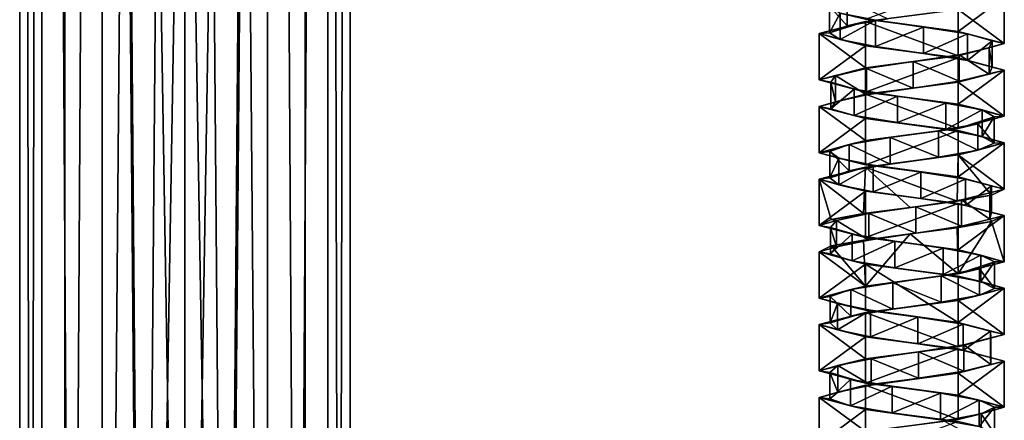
# Model space of a CAD drawing. Header units: millimetres. Extents: x -112 to 112, y -106 to 1587.
# Tile 86 of 158: x -12 to 62, y 580 to 611. Entities that reach past the tile are written whole.
import ezdxf

# ---------------------------------------------------------------- set-up
doc = ezdxf.new("R2010")
doc.units = ezdxf.units.MM
doc.header["$LTSCALE"] = 65.185185
for name, color, linetype in [('278', 7, 'CONTINUOUS'), ('282', 7, 'CONTINUOUS'), ('569', 7, 'CONTINUOUS'), ('570', 7, 'CONTINUOUS'), ('571', 7, 'CONTINUOUS'), ('572', 7, 'CONTINUOUS'), ('573', 7, 'CONTINUOUS'), ('574', 7, 'CONTINUOUS'), ('628', 7, 'CONTINUOUS'), ('631', 7, 'CONTINUOUS'), ('700', 7, 'CONTINUOUS'), ('701', 7, 'CONTINUOUS'), ('702', 7, 'CONTINUOUS'), ('703', 7, 'CONTINUOUS'), ('704', 7, 'CONTINUOUS'), ('705', 7, 'CONTINUOUS'), ('774', 7, 'CONTINUOUS'), ('775', 7, 'CONTINUOUS'), ('776', 7, 'CONTINUOUS'), ('777', 7, 'CONTINUOUS'), ('778', 7, 'CONTINUOUS'), ('779', 7, 'CONTINUOUS'), ('780', 7, 'CONTINUOUS')]:
    doc.layers.add(name, color=color, linetype=linetype)

msp = doc.modelspace()

# ---------------------------------------------------------------- linework, layer by layer
at = {"layer": '278', "linetype": 'CONTINUOUS'}
for points in [[(0, 1201.2, -10.5), (0, 660.7, -10.5), (9.093, 120.2, -5.25), (0, 1201.2, -10.5)], [(9.093, 1201.2, -5.25), (0, 1201.2, -10.5), (9.093, 120.2, -5.25), (9.093, 1201.2, -5.25)], [(0, 660.7, 10.5), (9.093, 1201.2, 5.25), (0, 120.2, 10.5), (0, 660.7, 10.5)], [(0, 120.2, 10.5), (9.093, 1201.2, 5.25), (9.093, 120.2, 5.25), (0, 120.2, 10.5)], [(9.093, 1201.2, 5.25), (9.093, 1201.2, -5.25), (9.093, 120.2, 5.25), (9.093, 1201.2, 5.25)], [(9.093, 120.2, 5.25), (9.093, 1201.2, -5.25), (9.093, 120.2, -5.25), (9.093, 120.2, 5.25)], [(0, 660.7, -10.5), (0, 120.2, -10.5), (9.093, 120.2, -5.25), (0, 660.7, -10.5)]]:
    msp.add_3dface(points, dxfattribs=at)
at = {"layer": '282', "linetype": 'CONTINUOUS'}
for points in [[(0, 120.2, -10.5), (0, 660.7, -10.5), (-9.093, 1201.2, -5.25), (0, 120.2, -10.5)], [(0, 120.2, -10.5), (-9.093, 1201.2, -5.25), (-9.093, 120.2, -5.25), (0, 120.2, -10.5)], [(0, 1201.2, 10.5), (0, 660.7, 10.5), (-9.093, 120.2, 5.25), (0, 1201.2, 10.5)], [(-9.093, 1201.2, 5.25), (0, 1201.2, 10.5), (-9.093, 120.2, 5.25), (-9.093, 1201.2, 5.25)], [(-9.093, 1201.2, -5.25), (-9.093, 1201.2, 5.25), (-9.093, 120.2, -5.25), (-9.093, 1201.2, -5.25)], [(-9.093, 120.2, -5.25), (-9.093, 1201.2, 5.25), (-9.093, 120.2, 5.25), (-9.093, 120.2, -5.25)], [(0, 660.7, 10.5), (0, 120.2, 10.5), (-9.093, 120.2, 5.25), (0, 660.7, 10.5)]]:
    msp.add_3dface(points, dxfattribs=at)
at = {"layer": '569', "linetype": 'CONTINUOUS'}
for points in [[(48.768, 611.767, 0.479), (50.115, 610.29, 3.898), (50.115, 612.29, 3.898), (48.768, 611.767, 0.479)], [(48.768, 609.767, 0.479), (50.115, 610.29, 3.898), (48.768, 611.767, 0.479), (48.768, 609.767, 0.479)], [(49.576, 611.245, -3.106), (48.768, 609.767, 0.479), (48.768, 611.767, 0.479), (49.576, 611.245, -3.106)], [(50.115, 610.29, 3.898), (53.15, 610.812, 5.97), (50.115, 612.29, 3.898), (50.115, 610.29, 3.898)], [(49.576, 609.245, -3.106), (48.768, 609.767, 0.479), (49.576, 611.245, -3.106), (49.576, 609.245, -3.106)], [(52.259, 610.722, -5.617), (49.576, 609.245, -3.106), (49.576, 611.245, -3.106), (52.259, 610.722, -5.617)], [(52.259, 608.722, -5.617), (49.576, 609.245, -3.106), (52.259, 610.722, -5.617), (52.259, 608.722, -5.617)], [(55.889, 610.2, -6.186), (52.259, 608.722, -5.617), (52.259, 610.722, -5.617), (55.889, 610.2, -6.186)], [(55.889, 608.2, -6.186), (52.259, 608.722, -5.617), (55.889, 610.2, -6.186), (55.889, 608.2, -6.186)], [(59.212, 609.678, -4.617), (55.889, 608.2, -6.186), (55.889, 610.2, -6.186), (59.212, 609.678, -4.617)], [(59.212, 607.678, -4.617), (55.889, 608.2, -6.186), (59.212, 609.678, -4.617), (59.212, 607.678, -4.617)], [(61.079, 609.155, -1.452), (59.212, 607.678, -4.617), (59.212, 609.678, -4.617), (61.079, 609.155, -1.452)], [(61.079, 607.155, -1.452), (59.212, 607.678, -4.617), (61.079, 609.155, -1.452), (61.079, 607.155, -1.452)], [(60.844, 608.633, 2.215), (61.079, 607.155, -1.452), (61.079, 609.155, -1.452), (60.844, 608.633, 2.215)], [(55.093, 607.588, 6.249), (58.589, 606.11, 5.117), (58.589, 608.11, 5.117), (55.093, 607.588, 6.249)], [(58.589, 608.11, 5.117), (60.844, 606.633, 2.215), (60.844, 608.633, 2.215), (58.589, 608.11, 5.117)], [(58.589, 606.11, 5.117), (60.844, 606.633, 2.215), (58.589, 608.11, 5.117), (58.589, 606.11, 5.117)], [(60.844, 606.633, 2.215), (61.079, 607.155, -1.452), (60.844, 608.633, 2.215), (60.844, 606.633, 2.215)], [(51.565, 607.066, 5.222), (55.093, 605.588, 6.249), (55.093, 607.588, 6.249), (51.565, 607.066, 5.222)], [(55.093, 605.588, 6.249), (58.589, 606.11, 5.117), (55.093, 607.588, 6.249), (55.093, 605.588, 6.249)], [(48.88, 606.021, -1.27), (49.225, 604.543, 2.389), (49.225, 606.543, 2.389), (48.88, 606.021, -1.27)], [(49.225, 606.543, 2.389), (51.565, 605.066, 5.222), (51.565, 607.066, 5.222), (49.225, 606.543, 2.389)], [(49.225, 604.543, 2.389), (51.565, 605.066, 5.222), (49.225, 606.543, 2.389), (49.225, 604.543, 2.389)], [(51.565, 605.066, 5.222), (55.093, 605.588, 6.249), (51.565, 607.066, 5.222), (51.565, 605.066, 5.222)], [(48.88, 604.021, -1.27), (49.225, 604.543, 2.389), (48.88, 606.021, -1.27), (48.88, 604.021, -1.27)], [(50.652, 605.499, -4.49), (48.88, 604.021, -1.27), (48.88, 606.021, -1.27), (50.652, 605.499, -4.49)], [(50.652, 603.499, -4.49), (48.88, 604.021, -1.27), (50.652, 605.499, -4.49), (50.652, 603.499, -4.49)], [(53.926, 604.976, -6.157), (50.652, 603.499, -4.49), (50.652, 605.499, -4.49), (53.926, 604.976, -6.157)], [(53.926, 602.976, -6.157), (50.652, 603.499, -4.49), (53.926, 604.976, -6.157), (53.926, 602.976, -6.157)], [(57.572, 604.454, -5.696), (53.926, 602.976, -6.157), (53.926, 604.976, -6.157), (57.572, 604.454, -5.696)], [(57.572, 602.454, -5.696), (53.926, 602.976, -6.157), (57.572, 604.454, -5.696), (57.572, 602.454, -5.696)], [(60.329, 603.931, -3.266), (57.572, 602.454, -5.696), (57.572, 604.454, -5.696), (60.329, 603.931, -3.266)], [(60.329, 601.931, -3.266), (57.572, 602.454, -5.696), (60.329, 603.931, -3.266), (60.329, 601.931, -3.266)], [(61.243, 603.409, 0.293), (60.329, 601.931, -3.266), (60.329, 603.931, -3.266), (61.243, 603.409, 0.293)], [(57.027, 602.364, 5.912), (59.999, 600.887, 3.751), (59.999, 602.887, 3.751), (57.027, 602.364, 5.912)], [(59.999, 602.887, 3.751), (61.243, 601.409, 0.293), (61.243, 603.409, 0.293), (59.999, 602.887, 3.751)], [(59.999, 600.887, 3.751), (61.243, 601.409, 0.293), (59.999, 602.887, 3.751), (59.999, 600.887, 3.751)], [(61.243, 601.409, 0.293), (60.329, 601.931, -3.266), (61.243, 603.409, 0.293), (61.243, 601.409, 0.293)], [(53.354, 601.842, 6.029), (57.027, 600.364, 5.912), (57.027, 602.364, 5.912), (53.354, 601.842, 6.029)], [(57.027, 600.364, 5.912), (59.999, 600.887, 3.751), (57.027, 602.364, 5.912), (57.027, 600.364, 5.912)], [(48.788, 600.797, 0.691), (50.251, 599.319, 4.063), (50.251, 601.319, 4.063), (48.788, 600.797, 0.691)], [(50.251, 601.319, 4.063), (53.354, 599.842, 6.029), (53.354, 601.842, 6.029), (50.251, 601.319, 4.063)], [(50.251, 599.319, 4.063), (53.354, 599.842, 6.029), (50.251, 601.319, 4.063), (50.251, 599.319, 4.063)], [(53.354, 599.842, 6.029), (57.027, 600.364, 5.912), (53.354, 601.842, 6.029), (53.354, 599.842, 6.029)], [(48.788, 598.797, 0.691), (50.251, 599.319, 4.063), (48.788, 600.797, 0.691), (48.788, 598.797, 0.691)], [(49.474, 600.275, -2.919), (48.788, 598.797, 0.691), (48.788, 600.797, 0.691), (49.474, 600.275, -2.919)], [(49.474, 598.275, -2.919), (48.788, 598.797, 0.691), (49.474, 600.275, -2.919), (49.474, 598.275, -2.919)], [(52.069, 599.752, -5.52), (49.474, 598.275, -2.919), (49.474, 600.275, -2.919), (52.069, 599.752, -5.52)], [(52.069, 597.752, -5.52), (49.474, 598.275, -2.919), (52.069, 599.752, -5.52), (52.069, 597.752, -5.52)], [(55.678, 599.23, -6.213), (52.069, 597.752, -5.52), (52.069, 599.752, -5.52), (55.678, 599.23, -6.213)], [(55.678, 597.23, -6.213), (52.069, 597.752, -5.52), (55.678, 599.23, -6.213), (55.678, 597.23, -6.213)], [(59.052, 598.707, -4.758), (55.678, 597.23, -6.213), (55.678, 599.23, -6.213), (59.052, 598.707, -4.758)], [(59.052, 596.707, -4.758), (55.678, 597.23, -6.213), (59.052, 598.707, -4.758), (59.052, 596.707, -4.758)], [(61.026, 598.185, -1.658), (59.052, 596.707, -4.758), (59.052, 598.707, -4.758), (61.026, 598.185, -1.658)], [(58.761, 597.14, 4.991), (60.916, 595.663, 2.015), (60.916, 597.663, 2.015), (58.761, 597.14, 4.991)], [(61.026, 596.185, -1.658), (59.052, 596.707, -4.758), (61.026, 598.185, -1.658), (61.026, 596.185, -1.658)], [(60.916, 597.663, 2.015), (61.026, 596.185, -1.658), (61.026, 598.185, -1.658), (60.916, 597.663, 2.015)], [(60.916, 595.663, 2.015), (61.026, 596.185, -1.658), (60.916, 597.663, 2.015), (60.916, 595.663, 2.015)], [(55.306, 596.618, 6.242), (58.761, 595.14, 4.991), (58.761, 597.14, 4.991), (55.306, 596.618, 6.242)], [(58.761, 595.14, 4.991), (60.916, 595.663, 2.015), (58.761, 597.14, 4.991), (58.761, 595.14, 4.991)], [(51.745, 596.096, 5.336), (55.306, 594.618, 6.242), (55.306, 596.618, 6.242), (51.745, 596.096, 5.336)], [(51.745, 594.096, 5.336), (55.306, 594.618, 6.242), (51.745, 596.096, 5.336), (51.745, 594.096, 5.336)], [(55.306, 594.618, 6.242), (58.761, 595.14, 4.991), (55.306, 596.618, 6.242), (55.306, 594.618, 6.242)]]:
    msp.add_3dface(points, dxfattribs=at)
at = {"layer": '570', "linetype": 'CONTINUOUS'}
for points in [[(58.5, 611.533, 6.062), (53.15, 610.812, 5.97), (51.5, 610.617, 6.062), (58.5, 611.533, 6.062)], [(51.5, 610.617, 6.062), (48.768, 609.767, 0.479), (48, 609.7), (51.5, 610.617, 6.062)], [(50.115, 610.29, 3.898), (48.768, 609.767, 0.479), (51.5, 610.617, 6.062), (50.115, 610.29, 3.898)], [(53.15, 610.812, 5.97), (50.115, 610.29, 3.898), (51.5, 610.617, 6.062), (53.15, 610.812, 5.97)], [(48.768, 609.767, 0.479), (49.576, 609.245, -3.106), (48, 609.7), (48.768, 609.767, 0.479)], [(48, 609.7), (49.576, 609.245, -3.106), (51.5, 608.783, -6.062), (48, 609.7)], [(49.576, 609.245, -3.106), (52.259, 608.722, -5.617), (51.5, 608.783, -6.062), (49.576, 609.245, -3.106)], [(52.259, 608.722, -5.617), (55.889, 608.2, -6.186), (51.5, 608.783, -6.062), (52.259, 608.722, -5.617)], [(51.5, 608.783, -6.062), (55.889, 608.2, -6.186), (58.5, 607.867, -6.062), (51.5, 608.783, -6.062)], [(55.889, 608.2, -6.186), (59.212, 607.678, -4.617), (58.5, 607.867, -6.062), (55.889, 608.2, -6.186)], [(59.212, 607.678, -4.617), (61.079, 607.155, -1.452), (58.5, 607.867, -6.062), (59.212, 607.678, -4.617)], [(61.079, 607.155, -1.452), (62, 606.95), (58.5, 607.867, -6.062), (61.079, 607.155, -1.452)], [(62, 606.95), (58.589, 606.11, 5.117), (58.5, 606.033, 6.062), (62, 606.95)], [(60.844, 606.633, 2.215), (58.589, 606.11, 5.117), (62, 606.95), (60.844, 606.633, 2.215)], [(61.079, 607.155, -1.452), (60.844, 606.633, 2.215), (62, 606.95), (61.079, 607.155, -1.452)], [(58.5, 606.033, 6.062), (55.093, 605.588, 6.249), (51.5, 605.117, 6.062), (58.5, 606.033, 6.062)], [(58.589, 606.11, 5.117), (55.093, 605.588, 6.249), (58.5, 606.033, 6.062), (58.589, 606.11, 5.117)], [(51.5, 605.117, 6.062), (49.225, 604.543, 2.389), (48, 604.2), (51.5, 605.117, 6.062)], [(51.565, 605.066, 5.222), (49.225, 604.543, 2.389), (51.5, 605.117, 6.062), (51.565, 605.066, 5.222)], [(55.093, 605.588, 6.249), (51.565, 605.066, 5.222), (51.5, 605.117, 6.062), (55.093, 605.588, 6.249)], [(49.225, 604.543, 2.389), (48.88, 604.021, -1.27), (48, 604.2), (49.225, 604.543, 2.389)], [(48.88, 604.021, -1.27), (50.652, 603.499, -4.49), (48, 604.2), (48.88, 604.021, -1.27)], [(48, 604.2), (50.652, 603.499, -4.49), (51.5, 603.283, -6.062), (48, 604.2)], [(50.652, 603.499, -4.49), (53.926, 602.976, -6.157), (51.5, 603.283, -6.062), (50.652, 603.499, -4.49)], [(53.926, 602.976, -6.157), (57.572, 602.454, -5.696), (51.5, 603.283, -6.062), (53.926, 602.976, -6.157)], [(51.5, 603.283, -6.062), (57.572, 602.454, -5.696), (58.5, 602.367, -6.062), (51.5, 603.283, -6.062)], [(57.572, 602.454, -5.696), (60.329, 601.931, -3.266), (58.5, 602.367, -6.062), (57.572, 602.454, -5.696)], [(58.5, 602.367, -6.062), (60.329, 601.931, -3.266), (62, 601.45), (58.5, 602.367, -6.062)], [(62, 601.45), (59.999, 600.887, 3.751), (58.5, 600.533, 6.062), (62, 601.45)], [(61.243, 601.409, 0.293), (59.999, 600.887, 3.751), (62, 601.45), (61.243, 601.409, 0.293)], [(60.329, 601.931, -3.266), (61.243, 601.409, 0.293), (62, 601.45), (60.329, 601.931, -3.266)], [(58.5, 600.533, 6.062), (53.354, 599.842, 6.029), (51.5, 599.617, 6.062), (58.5, 600.533, 6.062)], [(57.027, 600.364, 5.912), (53.354, 599.842, 6.029), (58.5, 600.533, 6.062), (57.027, 600.364, 5.912)], [(59.999, 600.887, 3.751), (57.027, 600.364, 5.912), (58.5, 600.533, 6.062), (59.999, 600.887, 3.751)], [(53.354, 599.842, 6.029), (50.251, 599.319, 4.063), (51.5, 599.617, 6.062), (53.354, 599.842, 6.029)], [(51.5, 599.617, 6.062), (48.788, 598.797, 0.691), (48, 598.7), (51.5, 599.617, 6.062)], [(50.251, 599.319, 4.063), (48.788, 598.797, 0.691), (51.5, 599.617, 6.062), (50.251, 599.319, 4.063)], [(48.788, 598.797, 0.691), (49.474, 598.275, -2.919), (48, 598.7), (48.788, 598.797, 0.691)], [(48, 598.7), (49.474, 598.275, -2.919), (51.5, 597.783, -6.062), (48, 598.7)], [(49.474, 598.275, -2.919), (52.069, 597.752, -5.52), (51.5, 597.783, -6.062), (49.474, 598.275, -2.919)], [(52.069, 597.752, -5.52), (55.678, 597.23, -6.213), (51.5, 597.783, -6.062), (52.069, 597.752, -5.52)], [(51.5, 597.783, -6.062), (55.678, 597.23, -6.213), (58.5, 596.867, -6.062), (51.5, 597.783, -6.062)], [(55.678, 597.23, -6.213), (59.052, 596.707, -4.758), (58.5, 596.867, -6.062), (55.678, 597.23, -6.213)], [(59.052, 596.707, -4.758), (61.026, 596.185, -1.658), (58.5, 596.867, -6.062), (59.052, 596.707, -4.758)], [(58.5, 596.867, -6.062), (61.026, 596.185, -1.658), (62, 595.95), (58.5, 596.867, -6.062)], [(61.026, 596.185, -1.658), (60.916, 595.663, 2.015), (62, 595.95), (61.026, 596.185, -1.658)], [(61.041, 595.486, 3.537), (58.761, 595.14, 4.991), (58.427, 595.023, 6.104), (61.041, 595.486, 3.537)], [(60.916, 595.663, 2.015), (58.761, 595.14, 4.991), (61.041, 595.486, 3.537), (60.916, 595.663, 2.015)], [(62, 595.95), (60.916, 595.663, 2.015), (61.041, 595.486, 3.537), (62, 595.95)], [(54.873, 594.559, 6.999), (51.745, 594.096, 5.336), (51.355, 594.096, 5.976), (54.873, 594.559, 6.999)], [(55.306, 594.618, 6.242), (51.745, 594.096, 5.336), (54.873, 594.559, 6.999), (55.306, 594.618, 6.242)], [(58.427, 595.023, 6.104), (55.306, 594.618, 6.242), (54.873, 594.559, 6.999), (58.427, 595.023, 6.104)], [(58.761, 595.14, 4.991), (55.306, 594.618, 6.242), (58.427, 595.023, 6.104), (58.761, 595.14, 4.991)]]:
    msp.add_3dface(points, dxfattribs=at)
at = {"layer": '571', "linetype": 'CONTINUOUS'}
for points in [[(52.259, 610.722, -5.617), (49.576, 611.245, -3.106), (51.5, 610.783, -6.062), (52.259, 610.722, -5.617)], [(58.5, 609.867, -6.062), (52.259, 610.722, -5.617), (51.5, 610.783, -6.062), (58.5, 609.867, -6.062)], [(55.889, 610.2, -6.186), (52.259, 610.722, -5.617), (58.5, 609.867, -6.062), (55.889, 610.2, -6.186)], [(59.212, 609.678, -4.617), (55.889, 610.2, -6.186), (58.5, 609.867, -6.062), (59.212, 609.678, -4.617)], [(62, 608.95), (59.212, 609.678, -4.617), (58.5, 609.867, -6.062), (62, 608.95)], [(61.079, 609.155, -1.452), (59.212, 609.678, -4.617), (62, 608.95), (61.079, 609.155, -1.452)], [(58.5, 608.033, 6.062), (60.844, 608.633, 2.215), (62, 608.95), (58.5, 608.033, 6.062)], [(60.844, 608.633, 2.215), (61.079, 609.155, -1.452), (62, 608.95), (60.844, 608.633, 2.215)], [(51.5, 607.117, 6.062), (55.093, 607.588, 6.249), (58.5, 608.033, 6.062), (51.5, 607.117, 6.062)], [(55.093, 607.588, 6.249), (58.589, 608.11, 5.117), (58.5, 608.033, 6.062), (55.093, 607.588, 6.249)], [(58.589, 608.11, 5.117), (60.844, 608.633, 2.215), (58.5, 608.033, 6.062), (58.589, 608.11, 5.117)], [(51.565, 607.066, 5.222), (55.093, 607.588, 6.249), (51.5, 607.117, 6.062), (51.565, 607.066, 5.222)], [(48, 606.2), (51.565, 607.066, 5.222), (51.5, 607.117, 6.062), (48, 606.2)], [(49.225, 606.543, 2.389), (51.565, 607.066, 5.222), (48, 606.2), (49.225, 606.543, 2.389)], [(48.88, 606.021, -1.27), (49.225, 606.543, 2.389), (48, 606.2), (48.88, 606.021, -1.27)], [(51.5, 605.283, -6.062), (48.88, 606.021, -1.27), (48, 606.2), (51.5, 605.283, -6.062)], [(50.652, 605.499, -4.49), (48.88, 606.021, -1.27), (51.5, 605.283, -6.062), (50.652, 605.499, -4.49)], [(53.926, 604.976, -6.157), (50.652, 605.499, -4.49), (51.5, 605.283, -6.062), (53.926, 604.976, -6.157)], [(58.5, 604.367, -6.062), (53.926, 604.976, -6.157), (51.5, 605.283, -6.062), (58.5, 604.367, -6.062)], [(57.572, 604.454, -5.696), (53.926, 604.976, -6.157), (58.5, 604.367, -6.062), (57.572, 604.454, -5.696)], [(60.329, 603.931, -3.266), (57.572, 604.454, -5.696), (58.5, 604.367, -6.062), (60.329, 603.931, -3.266)], [(62, 603.45), (60.329, 603.931, -3.266), (58.5, 604.367, -6.062), (62, 603.45)], [(58.5, 602.533, 6.062), (61.243, 603.409, 0.293), (62, 603.45), (58.5, 602.533, 6.062)], [(61.243, 603.409, 0.293), (60.329, 603.931, -3.266), (62, 603.45), (61.243, 603.409, 0.293)], [(57.027, 602.364, 5.912), (59.999, 602.887, 3.751), (58.5, 602.533, 6.062), (57.027, 602.364, 5.912)], [(59.999, 602.887, 3.751), (61.243, 603.409, 0.293), (58.5, 602.533, 6.062), (59.999, 602.887, 3.751)], [(51.5, 601.617, 6.062), (57.027, 602.364, 5.912), (58.5, 602.533, 6.062), (51.5, 601.617, 6.062)], [(53.354, 601.842, 6.029), (57.027, 602.364, 5.912), (51.5, 601.617, 6.062), (53.354, 601.842, 6.029)], [(48, 600.7), (50.251, 601.319, 4.063), (51.5, 601.617, 6.062), (48, 600.7)], [(48.788, 600.797, 0.691), (50.251, 601.319, 4.063), (48, 600.7), (48.788, 600.797, 0.691)], [(50.251, 601.319, 4.063), (53.354, 601.842, 6.029), (51.5, 601.617, 6.062), (50.251, 601.319, 4.063)], [(49.474, 600.275, -2.919), (48.788, 600.797, 0.691), (48, 600.7), (49.474, 600.275, -2.919)], [(51.5, 599.783, -6.062), (49.474, 600.275, -2.919), (48, 600.7), (51.5, 599.783, -6.062)], [(52.069, 599.752, -5.52), (49.474, 600.275, -2.919), (51.5, 599.783, -6.062), (52.069, 599.752, -5.52)], [(58.5, 598.867, -6.062), (52.069, 599.752, -5.52), (51.5, 599.783, -6.062), (58.5, 598.867, -6.062)], [(55.678, 599.23, -6.213), (52.069, 599.752, -5.52), (58.5, 598.867, -6.062), (55.678, 599.23, -6.213)], [(59.052, 598.707, -4.758), (55.678, 599.23, -6.213), (58.5, 598.867, -6.062), (59.052, 598.707, -4.758)], [(62, 597.95), (59.052, 598.707, -4.758), (58.5, 598.867, -6.062), (62, 597.95)], [(61.026, 598.185, -1.658), (59.052, 598.707, -4.758), (62, 597.95), (61.026, 598.185, -1.658)], [(58.761, 597.14, 4.991), (60.916, 597.663, 2.015), (61.041, 597.486, 3.537), (58.761, 597.14, 4.991)], [(60.916, 597.663, 2.015), (61.026, 598.185, -1.658), (62, 597.95), (60.916, 597.663, 2.015)], [(61.041, 597.486, 3.537), (60.916, 597.663, 2.015), (62, 597.95), (61.041, 597.486, 3.537)], [(54.873, 596.559, 6.999), (55.306, 596.618, 6.242), (58.427, 597.023, 6.104), (54.873, 596.559, 6.999)], [(55.306, 596.618, 6.242), (58.761, 597.14, 4.991), (58.427, 597.023, 6.104), (55.306, 596.618, 6.242)], [(58.427, 597.023, 6.104), (58.761, 597.14, 4.991), (61.041, 597.486, 3.537), (58.427, 597.023, 6.104)], [(51.745, 596.096, 5.336), (55.306, 596.618, 6.242), (51.355, 596.096, 5.976), (51.745, 596.096, 5.336)], [(51.355, 596.096, 5.976), (55.306, 596.618, 6.242), (54.873, 596.559, 6.999), (51.355, 596.096, 5.976)]]:
    msp.add_3dface(points, dxfattribs=at)
at = {"layer": '572', "linetype": 'CONTINUOUS'}
for points in [[(51.745, 594.096, 5.336), (51.745, 596.096, 5.336), (49.309, 595.573, 2.584), (51.745, 594.096, 5.336)], [(48.841, 595.051, -1.061), (49.309, 593.573, 2.584), (49.309, 595.573, 2.584), (48.841, 595.051, -1.061)], [(49.309, 593.573, 2.584), (51.745, 594.096, 5.336), (49.309, 595.573, 2.584), (49.309, 593.573, 2.584)], [(48.841, 593.051, -1.061), (49.309, 593.573, 2.584), (48.841, 595.051, -1.061), (48.841, 593.051, -1.061)], [(50.501, 594.528, -4.339), (48.841, 593.051, -1.061), (48.841, 595.051, -1.061), (50.501, 594.528, -4.339)], [(50.501, 592.528, -4.339), (48.841, 593.051, -1.061), (50.501, 594.528, -4.339), (50.501, 592.528, -4.339)], [(53.717, 594.006, -6.117), (50.501, 592.528, -4.339), (50.501, 594.528, -4.339), (53.717, 594.006, -6.117)], [(53.717, 592.006, -6.117), (50.501, 592.528, -4.339), (53.717, 594.006, -6.117), (53.717, 592.006, -6.117)], [(57.376, 593.484, -5.781), (53.717, 592.006, -6.117), (53.717, 594.006, -6.117), (57.376, 593.484, -5.781)], [(57.376, 591.484, -5.781), (53.717, 592.006, -6.117), (57.376, 593.484, -5.781), (57.376, 591.484, -5.781)], [(60.214, 592.961, -3.446), (57.376, 591.484, -5.781), (57.376, 593.484, -5.781), (60.214, 592.961, -3.446)], [(60.214, 590.961, -3.446), (57.376, 591.484, -5.781), (60.214, 592.961, -3.446), (60.214, 590.961, -3.446)], [(60.124, 591.916, 3.578), (61.249, 590.439, 0.08), (61.249, 592.439, 0.08), (60.124, 591.916, 3.578)], [(61.249, 592.439, 0.08), (60.214, 590.961, -3.446), (60.214, 592.961, -3.446), (61.249, 592.439, 0.08)], [(61.249, 590.439, 0.08), (60.214, 590.961, -3.446), (61.249, 592.439, 0.08), (61.249, 590.439, 0.08)], [(57.228, 591.394, 5.839), (60.124, 589.916, 3.578), (60.124, 591.916, 3.578), (57.228, 591.394, 5.839)], [(60.124, 589.916, 3.578), (61.249, 590.439, 0.08), (60.124, 591.916, 3.578), (60.124, 589.916, 3.578)], [(50.392, 590.349, 4.222), (53.561, 588.872, 6.082), (53.561, 590.872, 6.082), (50.392, 590.349, 4.222)], [(53.561, 590.872, 6.082), (57.228, 589.394, 5.839), (57.228, 591.394, 5.839), (53.561, 590.872, 6.082)], [(53.561, 588.872, 6.082), (57.228, 589.394, 5.839), (53.561, 590.872, 6.082), (53.561, 588.872, 6.082)], [(57.228, 589.394, 5.839), (60.124, 589.916, 3.578), (57.228, 591.394, 5.839), (57.228, 589.394, 5.839)], [(48.816, 589.827, 0.903), (50.392, 588.349, 4.222), (50.392, 590.349, 4.222), (48.816, 589.827, 0.903)], [(50.392, 588.349, 4.222), (53.561, 588.872, 6.082), (50.392, 590.349, 4.222), (50.392, 588.349, 4.222)], [(48.816, 587.827, 0.903), (50.392, 588.349, 4.222), (48.816, 589.827, 0.903), (48.816, 587.827, 0.903)], [(49.377, 589.304, -2.729), (48.816, 587.827, 0.903), (48.816, 589.827, 0.903), (49.377, 589.304, -2.729)], [(49.377, 587.304, -2.729), (48.816, 587.827, 0.903), (49.377, 589.304, -2.729), (49.377, 587.304, -2.729)], [(51.883, 588.782, -5.417), (49.377, 587.304, -2.729), (49.377, 589.304, -2.729), (51.883, 588.782, -5.417)], [(51.883, 586.782, -5.417), (49.377, 587.304, -2.729), (51.883, 588.782, -5.417), (51.883, 586.782, -5.417)], [(55.466, 588.26, -6.233), (51.883, 586.782, -5.417), (51.883, 588.782, -5.417), (55.466, 588.26, -6.233)], [(55.466, 586.26, -6.233), (51.883, 586.782, -5.417), (55.466, 588.26, -6.233), (55.466, 586.26, -6.233)], [(58.888, 587.737, -4.894), (55.466, 586.26, -6.233), (55.466, 588.26, -6.233), (58.888, 587.737, -4.894)], [(58.888, 585.737, -4.894), (55.466, 586.26, -6.233), (58.888, 587.737, -4.894), (58.888, 585.737, -4.894)], [(60.966, 587.215, -1.863), (58.888, 585.737, -4.894), (58.888, 587.737, -4.894), (60.966, 587.215, -1.863)], [(60.966, 585.215, -1.863), (58.888, 585.737, -4.894), (60.966, 587.215, -1.863), (60.966, 585.215, -1.863)], [(60.982, 586.693, 1.812), (60.966, 585.215, -1.863), (60.966, 587.215, -1.863), (60.982, 586.693, 1.812)], [(58.929, 586.17, 4.86), (60.982, 584.693, 1.812), (60.982, 586.693, 1.812), (58.929, 586.17, 4.86)], [(60.982, 584.693, 1.812), (60.966, 585.215, -1.863), (60.982, 586.693, 1.812), (60.982, 584.693, 1.812)], [(51.929, 585.125, 5.443), (55.519, 583.648, 6.228), (55.519, 585.648, 6.228), (51.929, 585.125, 5.443)], [(55.519, 585.648, 6.228), (58.929, 584.17, 4.86), (58.929, 586.17, 4.86), (55.519, 585.648, 6.228)], [(55.519, 583.648, 6.228), (58.929, 584.17, 4.86), (55.519, 585.648, 6.228), (55.519, 583.648, 6.228)], [(58.929, 584.17, 4.86), (60.982, 584.693, 1.812), (58.929, 586.17, 4.86), (58.929, 584.17, 4.86)], [(49.401, 584.603, 2.777), (51.929, 583.125, 5.443), (51.929, 585.125, 5.443), (49.401, 584.603, 2.777)], [(51.929, 583.125, 5.443), (55.519, 583.648, 6.228), (51.929, 585.125, 5.443), (51.929, 583.125, 5.443)], [(48.808, 584.081, -0.85), (49.401, 582.603, 2.777), (49.401, 584.603, 2.777), (48.808, 584.081, -0.85)], [(48.808, 582.081, -0.85), (49.401, 582.603, 2.777), (48.808, 584.081, -0.85), (48.808, 582.081, -0.85)], [(50.356, 583.558, -4.183), (48.808, 582.081, -0.85), (48.808, 584.081, -0.85), (50.356, 583.558, -4.183)], [(49.401, 582.603, 2.777), (51.929, 583.125, 5.443), (49.401, 584.603, 2.777), (49.401, 582.603, 2.777)], [(50.356, 581.558, -4.183), (48.808, 582.081, -0.85), (50.356, 583.558, -4.183), (50.356, 581.558, -4.183)], [(53.509, 583.036, -6.07), (50.356, 581.558, -4.183), (50.356, 583.558, -4.183), (53.509, 583.036, -6.07)], [(53.509, 581.036, -6.07), (50.356, 581.558, -4.183), (53.509, 583.036, -6.07), (53.509, 581.036, -6.07)], [(57.178, 582.513, -5.858), (53.509, 581.036, -6.07), (53.509, 583.036, -6.07), (57.178, 582.513, -5.858)], [(57.178, 580.513, -5.858), (53.509, 581.036, -6.07), (57.178, 582.513, -5.858), (57.178, 580.513, -5.858)], [(60.094, 581.991, -3.622), (57.178, 580.513, -5.858), (57.178, 582.513, -5.858), (60.094, 581.991, -3.622)], [(60.094, 579.991, -3.622), (57.178, 580.513, -5.858), (60.094, 581.991, -3.622), (60.094, 579.991, -3.622)], [(61.249, 581.469, -0.133), (60.094, 579.991, -3.622), (60.094, 581.991, -3.622), (61.249, 581.469, -0.133)], [(61.249, 579.469, -0.133), (60.094, 579.991, -3.622), (61.249, 581.469, -0.133), (61.249, 579.469, -0.133)], [(60.243, 580.946, 3.401), (61.249, 579.469, -0.133), (61.249, 581.469, -0.133), (60.243, 580.946, 3.401)], [(57.426, 580.424, 5.76), (60.243, 578.946, 3.401), (60.243, 580.946, 3.401), (57.426, 580.424, 5.76)], [(60.243, 578.946, 3.401), (61.249, 579.469, -0.133), (60.243, 580.946, 3.401), (60.243, 578.946, 3.401)]]:
    msp.add_3dface(points, dxfattribs=at)
at = {"layer": '573', "linetype": 'CONTINUOUS'}
for points in [[(51.355, 594.096, 5.976), (49.309, 593.573, 2.584), (48.896, 593.648, 3.427), (51.355, 594.096, 5.976)], [(51.355, 594.096, 5.976), (51.745, 594.096, 5.336), (49.309, 593.573, 2.584), (51.355, 594.096, 5.976)], [(48.896, 593.648, 3.427), (49.309, 593.573, 2.584), (48, 593.2), (48.896, 593.648, 3.427)], [(49.309, 593.573, 2.584), (48.841, 593.051, -1.061), (48, 593.2), (49.309, 593.573, 2.584)], [(48.841, 593.051, -1.061), (50.501, 592.528, -4.339), (48, 593.2), (48.841, 593.051, -1.061)], [(48, 593.2), (50.501, 592.528, -4.339), (51.5, 592.283, -6.062), (48, 593.2)], [(50.501, 592.528, -4.339), (53.717, 592.006, -6.117), (51.5, 592.283, -6.062), (50.501, 592.528, -4.339)], [(53.717, 592.006, -6.117), (57.376, 591.484, -5.781), (51.5, 592.283, -6.062), (53.717, 592.006, -6.117)], [(51.5, 592.283, -6.062), (57.376, 591.484, -5.781), (58.5, 591.367, -6.062), (51.5, 592.283, -6.062)], [(57.376, 591.484, -5.781), (60.214, 590.961, -3.446), (58.5, 591.367, -6.062), (57.376, 591.484, -5.781)], [(58.5, 591.367, -6.062), (60.214, 590.961, -3.446), (62, 590.45), (58.5, 591.367, -6.062)], [(60.214, 590.961, -3.446), (61.249, 590.439, 0.08), (62, 590.45), (60.214, 590.961, -3.446)], [(62, 590.45), (60.124, 589.916, 3.578), (58.5, 589.533, 6.062), (62, 590.45)], [(61.249, 590.439, 0.08), (60.124, 589.916, 3.578), (62, 590.45), (61.249, 590.439, 0.08)], [(58.5, 589.533, 6.062), (53.561, 588.872, 6.082), (51.5, 588.617, 6.062), (58.5, 589.533, 6.062)], [(57.228, 589.394, 5.839), (53.561, 588.872, 6.082), (58.5, 589.533, 6.062), (57.228, 589.394, 5.839)], [(60.124, 589.916, 3.578), (57.228, 589.394, 5.839), (58.5, 589.533, 6.062), (60.124, 589.916, 3.578)], [(51.5, 588.617, 6.062), (48.816, 587.827, 0.903), (48, 587.7), (51.5, 588.617, 6.062)], [(50.392, 588.349, 4.222), (48.816, 587.827, 0.903), (51.5, 588.617, 6.062), (50.392, 588.349, 4.222)], [(53.561, 588.872, 6.082), (50.392, 588.349, 4.222), (51.5, 588.617, 6.062), (53.561, 588.872, 6.082)], [(48.816, 587.827, 0.903), (49.377, 587.304, -2.729), (48, 587.7), (48.816, 587.827, 0.903)], [(48, 587.7), (49.377, 587.304, -2.729), (51.5, 586.783, -6.062), (48, 587.7)], [(49.377, 587.304, -2.729), (51.883, 586.782, -5.417), (51.5, 586.783, -6.062), (49.377, 587.304, -2.729)], [(51.883, 586.782, -5.417), (55.466, 586.26, -6.233), (51.5, 586.783, -6.062), (51.883, 586.782, -5.417)], [(51.5, 586.783, -6.062), (55.466, 586.26, -6.233), (58.5, 585.867, -6.062), (51.5, 586.783, -6.062)], [(55.466, 586.26, -6.233), (58.888, 585.737, -4.894), (58.5, 585.867, -6.062), (55.466, 586.26, -6.233)], [(58.888, 585.737, -4.894), (60.966, 585.215, -1.863), (58.5, 585.867, -6.062), (58.888, 585.737, -4.894)], [(60.966, 585.215, -1.863), (62, 584.95), (58.5, 585.867, -6.062), (60.966, 585.215, -1.863)], [(62, 584.95), (58.929, 584.17, 4.86), (58.5, 584.033, 6.062), (62, 584.95)], [(60.982, 584.693, 1.812), (58.929, 584.17, 4.86), (62, 584.95), (60.982, 584.693, 1.812)], [(60.966, 585.215, -1.863), (60.982, 584.693, 1.812), (62, 584.95), (60.966, 585.215, -1.863)], [(58.929, 584.17, 4.86), (55.519, 583.648, 6.228), (58.5, 584.033, 6.062), (58.929, 584.17, 4.86)], [(58.5, 584.033, 6.062), (51.929, 583.125, 5.443), (51.5, 583.117, 6.062), (58.5, 584.033, 6.062)], [(55.519, 583.648, 6.228), (51.929, 583.125, 5.443), (58.5, 584.033, 6.062), (55.519, 583.648, 6.228)], [(51.5, 583.117, 6.062), (49.401, 582.603, 2.777), (48, 582.2), (51.5, 583.117, 6.062)], [(49.401, 582.603, 2.777), (48.808, 582.081, -0.85), (48, 582.2), (49.401, 582.603, 2.777)], [(51.929, 583.125, 5.443), (49.401, 582.603, 2.777), (51.5, 583.117, 6.062), (51.929, 583.125, 5.443)], [(48.808, 582.081, -0.85), (50.356, 581.558, -4.183), (48, 582.2), (48.808, 582.081, -0.85)], [(48, 582.2), (50.356, 581.558, -4.183), (51.5, 581.283, -6.062), (48, 582.2)], [(50.356, 581.558, -4.183), (53.509, 581.036, -6.07), (51.5, 581.283, -6.062), (50.356, 581.558, -4.183)], [(53.509, 581.036, -6.07), (57.178, 580.513, -5.858), (51.5, 581.283, -6.062), (53.509, 581.036, -6.07)], [(51.5, 581.283, -6.062), (57.178, 580.513, -5.858), (58.5, 580.367, -6.062), (51.5, 581.283, -6.062)], [(57.178, 580.513, -5.858), (60.094, 579.991, -3.622), (58.5, 580.367, -6.062), (57.178, 580.513, -5.858)]]:
    msp.add_3dface(points, dxfattribs=at)
at = {"layer": '574', "linetype": 'CONTINUOUS'}
for points in [[(51.745, 596.096, 5.336), (51.355, 596.096, 5.976), (48.896, 595.648, 3.427), (51.745, 596.096, 5.336)], [(49.309, 595.573, 2.584), (51.745, 596.096, 5.336), (48.896, 595.648, 3.427), (49.309, 595.573, 2.584)], [(48, 595.2), (49.309, 595.573, 2.584), (48.896, 595.648, 3.427), (48, 595.2)], [(48.841, 595.051, -1.061), (49.309, 595.573, 2.584), (48, 595.2), (48.841, 595.051, -1.061)], [(48.841, 595.051, -1.061), (48, 595.2), (51.5, 594.283, -6.062), (48.841, 595.051, -1.061)], [(50.501, 594.528, -4.339), (48.841, 595.051, -1.061), (51.5, 594.283, -6.062), (50.501, 594.528, -4.339)], [(53.717, 594.006, -6.117), (50.501, 594.528, -4.339), (51.5, 594.283, -6.062), (53.717, 594.006, -6.117)], [(58.5, 593.367, -6.062), (53.717, 594.006, -6.117), (51.5, 594.283, -6.062), (58.5, 593.367, -6.062)], [(57.376, 593.484, -5.781), (53.717, 594.006, -6.117), (58.5, 593.367, -6.062), (57.376, 593.484, -5.781)], [(60.214, 592.961, -3.446), (57.376, 593.484, -5.781), (58.5, 593.367, -6.062), (60.214, 592.961, -3.446)], [(62, 592.45), (60.214, 592.961, -3.446), (58.5, 593.367, -6.062), (62, 592.45)], [(58.5, 591.533, 6.062), (61.249, 592.439, 0.08), (62, 592.45), (58.5, 591.533, 6.062)], [(60.124, 591.916, 3.578), (61.249, 592.439, 0.08), (58.5, 591.533, 6.062), (60.124, 591.916, 3.578)], [(61.249, 592.439, 0.08), (60.214, 592.961, -3.446), (62, 592.45), (61.249, 592.439, 0.08)], [(51.5, 590.617, 6.062), (57.228, 591.394, 5.839), (58.5, 591.533, 6.062), (51.5, 590.617, 6.062)], [(57.228, 591.394, 5.839), (60.124, 591.916, 3.578), (58.5, 591.533, 6.062), (57.228, 591.394, 5.839)], [(50.392, 590.349, 4.222), (53.561, 590.872, 6.082), (51.5, 590.617, 6.062), (50.392, 590.349, 4.222)], [(53.561, 590.872, 6.082), (57.228, 591.394, 5.839), (51.5, 590.617, 6.062), (53.561, 590.872, 6.082)], [(48, 589.7), (50.392, 590.349, 4.222), (51.5, 590.617, 6.062), (48, 589.7)], [(48.816, 589.827, 0.903), (50.392, 590.349, 4.222), (48, 589.7), (48.816, 589.827, 0.903)], [(49.377, 589.304, -2.729), (48.816, 589.827, 0.903), (48, 589.7), (49.377, 589.304, -2.729)], [(51.5, 588.783, -6.062), (49.377, 589.304, -2.729), (48, 589.7), (51.5, 588.783, -6.062)], [(51.883, 588.782, -5.417), (49.377, 589.304, -2.729), (51.5, 588.783, -6.062), (51.883, 588.782, -5.417)], [(58.5, 587.867, -6.062), (51.883, 588.782, -5.417), (51.5, 588.783, -6.062), (58.5, 587.867, -6.062)], [(55.466, 588.26, -6.233), (51.883, 588.782, -5.417), (58.5, 587.867, -6.062), (55.466, 588.26, -6.233)], [(58.888, 587.737, -4.894), (55.466, 588.26, -6.233), (58.5, 587.867, -6.062), (58.888, 587.737, -4.894)], [(62, 586.95), (58.888, 587.737, -4.894), (58.5, 587.867, -6.062), (62, 586.95)], [(60.966, 587.215, -1.863), (58.888, 587.737, -4.894), (62, 586.95), (60.966, 587.215, -1.863)], [(60.982, 586.693, 1.812), (60.966, 587.215, -1.863), (62, 586.95), (60.982, 586.693, 1.812)], [(58.5, 586.033, 6.062), (60.982, 586.693, 1.812), (62, 586.95), (58.5, 586.033, 6.062)], [(58.929, 586.17, 4.86), (60.982, 586.693, 1.812), (58.5, 586.033, 6.062), (58.929, 586.17, 4.86)], [(51.5, 585.117, 6.062), (55.519, 585.648, 6.228), (58.5, 586.033, 6.062), (51.5, 585.117, 6.062)], [(51.929, 585.125, 5.443), (55.519, 585.648, 6.228), (51.5, 585.117, 6.062), (51.929, 585.125, 5.443)], [(55.519, 585.648, 6.228), (58.929, 586.17, 4.86), (58.5, 586.033, 6.062), (55.519, 585.648, 6.228)], [(48, 584.2), (49.401, 584.603, 2.777), (51.5, 585.117, 6.062), (48, 584.2)], [(49.401, 584.603, 2.777), (51.929, 585.125, 5.443), (51.5, 585.117, 6.062), (49.401, 584.603, 2.777)], [(48.808, 584.081, -0.85), (49.401, 584.603, 2.777), (48, 584.2), (48.808, 584.081, -0.85)], [(51.5, 583.283, -6.062), (48.808, 584.081, -0.85), (48, 584.2), (51.5, 583.283, -6.062)], [(50.356, 583.558, -4.183), (48.808, 584.081, -0.85), (51.5, 583.283, -6.062), (50.356, 583.558, -4.183)], [(53.509, 583.036, -6.07), (50.356, 583.558, -4.183), (51.5, 583.283, -6.062), (53.509, 583.036, -6.07)], [(58.5, 582.367, -6.062), (53.509, 583.036, -6.07), (51.5, 583.283, -6.062), (58.5, 582.367, -6.062)], [(57.178, 582.513, -5.858), (53.509, 583.036, -6.07), (58.5, 582.367, -6.062), (57.178, 582.513, -5.858)], [(60.094, 581.991, -3.622), (57.178, 582.513, -5.858), (58.5, 582.367, -6.062), (60.094, 581.991, -3.622)], [(62, 581.45), (60.094, 581.991, -3.622), (58.5, 582.367, -6.062), (62, 581.45)], [(61.249, 581.469, -0.133), (60.094, 581.991, -3.622), (62, 581.45), (61.249, 581.469, -0.133)], [(58.5, 580.533, 6.062), (60.243, 580.946, 3.401), (62, 581.45), (58.5, 580.533, 6.062)], [(60.243, 580.946, 3.401), (61.249, 581.469, -0.133), (62, 581.45), (60.243, 580.946, 3.401)], [(51.5, 579.617, 6.062), (57.426, 580.424, 5.76), (58.5, 580.533, 6.062), (51.5, 579.617, 6.062)], [(57.426, 580.424, 5.76), (60.243, 580.946, 3.401), (58.5, 580.533, 6.062), (57.426, 580.424, 5.76)]]:
    msp.add_3dface(points, dxfattribs=at)
at = {"layer": '628', "linetype": 'CONTINUOUS'}
for points in [[(0, 885.2, -12.5), (6.25, 885.2, -10.825), (0, 502.575, -12.5), (0, 885.2, -12.5)], [(0, 119.95, -12.5), (6.25, 885.2, -10.825), (6.25, 119.95, -10.825), (0, 119.95, -12.5)], [(6.25, 885.2, -10.825), (0, 119.95, -12.5), (0, 502.575, -12.5), (6.25, 885.2, -10.825)], [(6.25, 885.2, 10.825), (0, 885.2, 12.5), (6.25, 119.95, 10.825), (6.25, 885.2, 10.825)], [(6.25, 119.95, 10.825), (0, 885.2, 12.5), (0, 502.575, 12.5), (6.25, 119.95, 10.825)], [(6.25, 885.2, -10.825), (10.825, 885.2, -6.25), (6.25, 119.95, -10.825), (6.25, 885.2, -10.825)], [(10.825, 885.2, -6.25), (10.825, 119.95, -6.25), (6.25, 119.95, -10.825), (10.825, 885.2, -6.25)], [(10.825, 885.2, 6.25), (6.25, 885.2, 10.825), (10.825, 119.95, 6.25), (10.825, 885.2, 6.25)], [(6.25, 885.2, 10.825), (6.25, 119.95, 10.825), (10.825, 119.95, 6.25), (6.25, 885.2, 10.825)], [(10.825, 885.2, -6.25), (12.5, 885.2), (10.825, 119.95, -6.25), (10.825, 885.2, -6.25)], [(12.5, 885.2), (10.825, 885.2, 6.25), (12.5, 119.95), (12.5, 885.2)], [(12.5, 885.2), (12.5, 119.95), (10.825, 119.95, -6.25), (12.5, 885.2)], [(10.825, 885.2, 6.25), (10.825, 119.95, 6.25), (12.5, 119.95), (10.825, 885.2, 6.25)]]:
    msp.add_3dface(points, dxfattribs=at)
at = {"layer": '631', "linetype": 'CONTINUOUS'}
for points in [[(-10.825, 885.2, 6.25), (-12.5, 885.2), (-10.825, 119.95, 6.25), (-10.825, 885.2, 6.25)], [(-12.5, 885.2), (-10.825, 885.2, -6.25), (-12.5, 119.95), (-12.5, 885.2)], [(-12.5, 885.2), (-12.5, 119.95), (-10.825, 119.95, 6.25), (-12.5, 885.2)], [(-10.825, 885.2, -6.25), (-10.825, 119.95, -6.25), (-12.5, 119.95), (-10.825, 885.2, -6.25)], [(-6.25, 885.2, 10.825), (-10.825, 885.2, 6.25), (-6.25, 119.95, 10.825), (-6.25, 885.2, 10.825)], [(-10.825, 885.2, 6.25), (-10.825, 119.95, 6.25), (-6.25, 119.95, 10.825), (-10.825, 885.2, 6.25)], [(-10.825, 885.2, -6.25), (-6.25, 885.2, -10.825), (-10.825, 119.95, -6.25), (-10.825, 885.2, -6.25)], [(-6.25, 885.2, -10.825), (-6.25, 119.95, -10.825), (-10.825, 119.95, -6.25), (-6.25, 885.2, -10.825)], [(-6.25, 885.2, -10.825), (0, 885.2, -12.5), (-6.25, 119.95, -10.825), (-6.25, 885.2, -10.825)], [(-6.25, 119.95, -10.825), (0, 885.2, -12.5), (0, 502.575, -12.5), (-6.25, 119.95, -10.825)], [(0, 885.2, 12.5), (-6.25, 885.2, 10.825), (0, 502.575, 12.5), (0, 885.2, 12.5)], [(0, 119.95, 12.5), (-6.25, 885.2, 10.825), (-6.25, 119.95, 10.825), (0, 119.95, 12.5)], [(-6.25, 885.2, 10.825), (0, 119.95, 12.5), (0, 502.575, 12.5), (-6.25, 885.2, 10.825)]]:
    msp.add_3dface(points, dxfattribs=at)
at = {"layer": '700', "linetype": 'CONTINUOUS'}
for points in [[(62, 612.45), (58.5, 611.533, 6.062), (62, 608.95), (62, 612.45)], [(58.5, 611.533, 6.062), (51.5, 610.617, 6.062), (58.5, 608.033, 6.062), (58.5, 611.533, 6.062)], [(58.5, 611.533, 6.062), (58.5, 608.033, 6.062), (62, 608.95), (58.5, 611.533, 6.062)], [(51.5, 610.617, 6.062), (48, 609.7), (51.5, 607.117, 6.062), (51.5, 610.617, 6.062)], [(51.5, 610.617, 6.062), (51.5, 607.117, 6.062), (58.5, 608.033, 6.062), (51.5, 610.617, 6.062)], [(48, 609.7), (48, 606.2), (51.5, 607.117, 6.062), (48, 609.7)]]:
    msp.add_3dface(points, dxfattribs=at)
at = {"layer": '701', "linetype": 'CONTINUOUS'}
for points in [[(62, 606.95), (58.5, 606.033, 6.062), (62, 603.45), (62, 606.95)], [(58.5, 606.033, 6.062), (51.5, 605.117, 6.062), (58.5, 602.533, 6.062), (58.5, 606.033, 6.062)], [(58.5, 606.033, 6.062), (58.5, 602.533, 6.062), (62, 603.45), (58.5, 606.033, 6.062)], [(51.5, 605.117, 6.062), (48, 604.2), (51.5, 601.617, 6.062), (51.5, 605.117, 6.062)], [(51.5, 605.117, 6.062), (51.5, 601.617, 6.062), (58.5, 602.533, 6.062), (51.5, 605.117, 6.062)], [(48, 604.2), (48, 600.7), (51.5, 601.617, 6.062), (48, 604.2)]]:
    msp.add_3dface(points, dxfattribs=at)
at = {"layer": '702', "linetype": 'CONTINUOUS'}
for points in [[(62, 601.45), (58.5, 600.533, 6.062), (62, 597.95), (62, 601.45)], [(58.5, 600.533, 6.062), (51.5, 599.617, 6.062), (58.427, 597.023, 6.104), (58.5, 600.533, 6.062)], [(58.5, 600.533, 6.062), (58.427, 597.023, 6.104), (61.041, 597.486, 3.537), (58.5, 600.533, 6.062)], [(58.5, 600.533, 6.062), (61.041, 597.486, 3.537), (62, 597.95), (58.5, 600.533, 6.062)], [(51.5, 599.617, 6.062), (48, 598.7), (51.355, 596.096, 5.976), (51.5, 599.617, 6.062)], [(51.5, 599.617, 6.062), (51.355, 596.096, 5.976), (54.873, 596.559, 6.999), (51.5, 599.617, 6.062)], [(51.5, 599.617, 6.062), (54.873, 596.559, 6.999), (58.427, 597.023, 6.104), (51.5, 599.617, 6.062)], [(51.355, 596.096, 5.976), (48, 598.7), (48.896, 595.648, 3.427), (51.355, 596.096, 5.976)], [(48, 598.7), (48, 595.2), (48.896, 595.648, 3.427), (48, 598.7)]]:
    msp.add_3dface(points, dxfattribs=at)
at = {"layer": '703', "linetype": 'CONTINUOUS'}
for points in [[(61.041, 595.486, 3.537), (58.427, 595.023, 6.104), (58.5, 591.533, 6.062), (61.041, 595.486, 3.537)], [(61.041, 595.486, 3.537), (58.5, 591.533, 6.062), (62, 592.45), (61.041, 595.486, 3.537)], [(62, 595.95), (61.041, 595.486, 3.537), (62, 592.45), (62, 595.95)], [(54.873, 594.559, 6.999), (51.355, 594.096, 5.976), (51.5, 590.617, 6.062), (54.873, 594.559, 6.999)], [(54.873, 594.559, 6.999), (51.5, 590.617, 6.062), (58.5, 591.533, 6.062), (54.873, 594.559, 6.999)], [(58.427, 595.023, 6.104), (54.873, 594.559, 6.999), (58.5, 591.533, 6.062), (58.427, 595.023, 6.104)], [(51.355, 594.096, 5.976), (48.896, 593.648, 3.427), (51.5, 590.617, 6.062), (51.355, 594.096, 5.976)], [(48.896, 593.648, 3.427), (48, 593.2), (51.5, 590.617, 6.062), (48.896, 593.648, 3.427)], [(48, 593.2), (48, 589.7), (51.5, 590.617, 6.062), (48, 593.2)]]:
    msp.add_3dface(points, dxfattribs=at)
at = {"layer": '704', "linetype": 'CONTINUOUS'}
for points in [[(62, 590.45), (58.5, 589.533, 6.062), (62, 586.95), (62, 590.45)], [(58.5, 589.533, 6.062), (51.5, 588.617, 6.062), (58.5, 586.033, 6.062), (58.5, 589.533, 6.062)], [(58.5, 589.533, 6.062), (58.5, 586.033, 6.062), (62, 586.95), (58.5, 589.533, 6.062)], [(51.5, 588.617, 6.062), (48, 587.7), (51.5, 585.117, 6.062), (51.5, 588.617, 6.062)], [(51.5, 588.617, 6.062), (51.5, 585.117, 6.062), (58.5, 586.033, 6.062), (51.5, 588.617, 6.062)], [(48, 587.7), (48, 584.2), (51.5, 585.117, 6.062), (48, 587.7)]]:
    msp.add_3dface(points, dxfattribs=at)
at = {"layer": '705', "linetype": 'CONTINUOUS'}
for points in [[(62, 584.95), (58.5, 584.033, 6.062), (62, 581.45), (62, 584.95)], [(58.5, 584.033, 6.062), (51.5, 583.117, 6.062), (58.5, 580.533, 6.062), (58.5, 584.033, 6.062)], [(58.5, 584.033, 6.062), (58.5, 580.533, 6.062), (62, 581.45), (58.5, 584.033, 6.062)], [(51.5, 583.117, 6.062), (48, 582.2), (51.5, 579.617, 6.062), (51.5, 583.117, 6.062)], [(51.5, 583.117, 6.062), (51.5, 579.617, 6.062), (58.5, 580.533, 6.062), (51.5, 583.117, 6.062)], [(48, 582.2), (48, 578.7), (51.5, 579.617, 6.062), (48, 582.2)]]:
    msp.add_3dface(points, dxfattribs=at)
at = {"layer": '774', "linetype": 'CONTINUOUS'}
for points in [[(58.5, 613.367, -6.062), (58.5, 609.867, -6.062), (51.5, 610.783, -6.062), (58.5, 613.367, -6.062)], [(58.5, 613.367, -6.062), (62, 612.45), (58.5, 609.867, -6.062), (58.5, 613.367, -6.062)], [(62, 612.45), (62, 608.95), (58.5, 609.867, -6.062), (62, 612.45)]]:
    msp.add_3dface(points, dxfattribs=at)
at = {"layer": '775', "linetype": 'CONTINUOUS'}
for points in [[(48, 609.7), (51.5, 608.783, -6.062), (48, 606.2), (48, 609.7)], [(51.5, 608.783, -6.062), (51.5, 605.283, -6.062), (48, 606.2), (51.5, 608.783, -6.062)], [(51.5, 608.783, -6.062), (58.5, 607.867, -6.062), (51.5, 605.283, -6.062), (51.5, 608.783, -6.062)], [(58.5, 607.867, -6.062), (58.5, 604.367, -6.062), (51.5, 605.283, -6.062), (58.5, 607.867, -6.062)], [(58.5, 607.867, -6.062), (62, 606.95), (58.5, 604.367, -6.062), (58.5, 607.867, -6.062)], [(62, 606.95), (62, 603.45), (58.5, 604.367, -6.062), (62, 606.95)]]:
    msp.add_3dface(points, dxfattribs=at)
at = {"layer": '776', "linetype": 'CONTINUOUS'}
for points in [[(48, 604.2), (51.5, 603.283, -6.062), (48, 600.7), (48, 604.2)], [(51.5, 603.283, -6.062), (51.5, 599.783, -6.062), (48, 600.7), (51.5, 603.283, -6.062)], [(51.5, 603.283, -6.062), (58.5, 602.367, -6.062), (51.5, 599.783, -6.062), (51.5, 603.283, -6.062)], [(58.5, 602.367, -6.062), (58.5, 598.867, -6.062), (51.5, 599.783, -6.062), (58.5, 602.367, -6.062)], [(58.5, 602.367, -6.062), (62, 601.45), (58.5, 598.867, -6.062), (58.5, 602.367, -6.062)], [(62, 601.45), (62, 597.95), (58.5, 598.867, -6.062), (62, 601.45)]]:
    msp.add_3dface(points, dxfattribs=at)
at = {"layer": '777', "linetype": 'CONTINUOUS'}
for points in [[(48, 598.7), (51.5, 597.783, -6.062), (48, 595.2), (48, 598.7)], [(48, 595.2), (51.5, 597.783, -6.062), (51.5, 594.283, -6.062), (48, 595.2)], [(51.5, 597.783, -6.062), (58.5, 596.867, -6.062), (51.5, 594.283, -6.062), (51.5, 597.783, -6.062)], [(58.5, 596.867, -6.062), (58.5, 593.367, -6.062), (51.5, 594.283, -6.062), (58.5, 596.867, -6.062)], [(58.5, 596.867, -6.062), (62, 595.95), (58.5, 593.367, -6.062), (58.5, 596.867, -6.062)], [(62, 595.95), (62, 592.45), (58.5, 593.367, -6.062), (62, 595.95)]]:
    msp.add_3dface(points, dxfattribs=at)
at = {"layer": '778', "linetype": 'CONTINUOUS'}
for points in [[(48, 593.2), (51.5, 592.283, -6.062), (48, 589.7), (48, 593.2)], [(51.5, 592.283, -6.062), (51.5, 588.783, -6.062), (48, 589.7), (51.5, 592.283, -6.062)], [(51.5, 592.283, -6.062), (58.5, 591.367, -6.062), (58.5, 587.867, -6.062), (51.5, 592.283, -6.062)], [(51.5, 592.283, -6.062), (58.5, 587.867, -6.062), (51.5, 588.783, -6.062), (51.5, 592.283, -6.062)], [(58.5, 591.367, -6.062), (62, 590.45), (58.5, 587.867, -6.062), (58.5, 591.367, -6.062)], [(62, 590.45), (62, 586.95), (58.5, 587.867, -6.062), (62, 590.45)]]:
    msp.add_3dface(points, dxfattribs=at)
at = {"layer": '779', "linetype": 'CONTINUOUS'}
for points in [[(48, 587.7), (51.5, 586.783, -6.062), (48, 584.2), (48, 587.7)], [(51.5, 586.783, -6.062), (51.5, 583.283, -6.062), (48, 584.2), (51.5, 586.783, -6.062)], [(51.5, 586.783, -6.062), (58.5, 585.867, -6.062), (51.5, 583.283, -6.062), (51.5, 586.783, -6.062)], [(58.5, 585.867, -6.062), (58.5, 582.367, -6.062), (51.5, 583.283, -6.062), (58.5, 585.867, -6.062)], [(58.5, 585.867, -6.062), (62, 584.95), (58.5, 582.367, -6.062), (58.5, 585.867, -6.062)], [(62, 584.95), (62, 581.45), (58.5, 582.367, -6.062), (62, 584.95)]]:
    msp.add_3dface(points, dxfattribs=at)
at = {"layer": '780', "linetype": 'CONTINUOUS'}
for points in [[(48, 582.2), (51.5, 581.283, -6.062), (48, 578.7), (48, 582.2)], [(51.5, 581.283, -6.062), (51.5, 577.783, -6.062), (48, 578.7), (51.5, 581.283, -6.062)], [(51.5, 581.283, -6.062), (58.5, 580.367, -6.062), (51.5, 577.783, -6.062), (51.5, 581.283, -6.062)]]:
    msp.add_3dface(points, dxfattribs=at)

doc.saveas('drawing.dxf')
